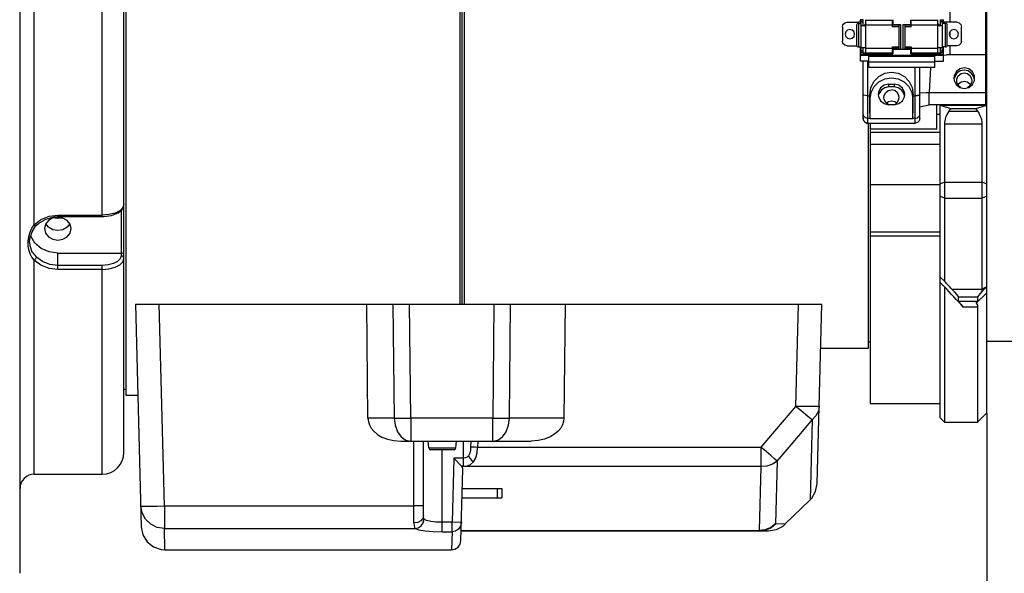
# Model space of a CAD drawing. Header units: millimetres. Extents: x 3925 to 5043, y -86 to 778.
# Tile 34 of 45: x 4380 to 4484, y 514 to 573. Entities that reach past the tile are written whole.
import ezdxf

# ---------------------------------------------------------------- set-up
doc = ezdxf.new("R2010")
doc.units = ezdxf.units.MM
doc.header["$LTSCALE"] = 46.255
doc.header["$PDMODE"] = 3
doc.header["$PDSIZE"] = 1
doc.layers.get('0').update_dxf_attribs({"linetype": 'CONTINUOUS'})
doc.layers.get('Defpoints').update_dxf_attribs({"linetype": 'CONTINUOUS'})
doc.layers.add('PJ-LENS-B10SDXF_CONTINUOUS_LINE', color=7, linetype='CONTINUOUS')
doc.styles.add('SLDTEXTSTYLE0', font='arialbd.ttf', dxfattribs={"height": 5.5})
doc.styles.add('SLDTEXTSTYLE2', font='arial.ttf')
doc.dimstyles.new('SLDDIMSTYLE1', dxfattribs={"dimtxt": 5.650301, "dimasz": 4.572, "dimexe": 0, "dimexo": 0.0625, "dimgap": 1.412575, "dimtad": 0, "dimtih": 1, "dimtoh": 1, "dimlfac": 3.5, "dimrnd": 1e-09, "dimzin": 4, "dimdsep": 46, "dimtxsty": 'SLDTEXTSTYLE0', "dimsah": 1, "dimcen": 0.09, "dimadec": 0, "dimazin": 1, "dimtol": 1, "dimtp": 0.8, "dimtm": 0.8, "dimtfac": 1, "dimtdec": 1, "dimtofl": 0, "dimtmove": 0, "dimatfit": 3, "dimfxl": 1, "dimfrac": 2, "dimtolj": 1, "dimarcsym": 0})

# ---------------------------------------------------------------- blocks, each defined once
blk = doc.blocks.new('*D65')
at = {"color": 0, "linetype": 'Continuous', "lineweight": -2}
for p, q in [((4482.3, 530.97), (4482.3, 468.09)), ((4332.93, 491.57), (4332.93, 468.09)), ((4337.93, 468.09), (4477.3, 468.09))]:
    blk.add_line(p, q, dxfattribs=at)
at = {"color": 0, "linetype": 'Continuous'}
for points in [[(4337.93, 468.92), (4337.93, 467.26), (4332.93, 468.09)], [(4477.3, 468.92), (4477.3, 467.26), (4482.3, 468.09)]]:
    blk.add_solid(points, dxfattribs=at)
at = {"layer": 'Defpoints', "color": 0, "linetype": 'Continuous'}
for p in [(4482.3, 531.04), (4332.93, 491.64), (4482.3, 468.09)]:
    blk.add_point(p, dxfattribs=at)
at = {"color": 0, "linetype": 'Continuous', "lineweight": 0, "insert": (4407.61, 472.71), "char_height": 5, "attachment_point": 5, "style": 'SLDTEXTSTYLE2'}
blk.add_mtext('\\A1;149.37 [5.88]', dxfattribs=at)
blk = doc.blocks.new('*D66')
at = {"color": 0, "linetype": 'Continuous', "lineweight": -2}
for p, q in [((4558.38, 546.99), (4558.38, 449.24)), ((4332.93, 491.57), (4332.93, 449.24)), ((4337.93, 449.24), (4553.38, 449.24))]:
    blk.add_line(p, q, dxfattribs=at)
at = {"color": 0, "linetype": 'Continuous'}
for points in [[(4337.93, 450.07), (4337.93, 448.41), (4332.93, 449.24)], [(4553.38, 450.07), (4553.38, 448.41), (4558.38, 449.24)]]:
    blk.add_solid(points, dxfattribs=at)
at = {"layer": 'Defpoints', "color": 0, "linetype": 'Continuous'}
for p in [(4558.38, 547.05), (4332.93, 491.64), (4558.38, 449.24)]:
    blk.add_point(p, dxfattribs=at)
at = {"color": 0, "linetype": 'Continuous', "lineweight": 0, "insert": (4445.65, 453.86), "char_height": 5, "attachment_point": 5, "style": 'SLDTEXTSTYLE2'}
blk.add_mtext('\\A1;225.45 [8.88]', dxfattribs=at)

msp = doc.modelspace()

# ---------------------------------------------------------------- linework, layer by layer
at = {"layer": 'PJ-LENS-B10SDXF_CONTINUOUS_LINE', "color": 7, "linetype": 'Continuous'}
for p, q in [((4379.959, 514.049), (4379.959, 633.022)), ((4381.459, 550.936), (4381.459, 622.487)), ((4388.659, 551.799), (4388.659, 622.423)), ((4482.299, 531.036), (4482.299, 622.535)), ((4390.959, 526.835), (4390.959, 620.119)), ((4391.159, 614.155), (4391.159, 532.915)), ((4426.559, 542.535), (4426.559, 614.155)), ((4426.759, 542.535), (4426.759, 613.535)), ((4426.959, 609.175), (4426.959, 542.535)), ((4482.199, 568.945), (4482.199, 598.067)), ((4478.399, 572.382), (4478.399, 574.127)), ((4467.499, 572.382), (4467.499, 572.372)), ((4467.499, 572.372), (4468.699, 572.372)), ((4468.782, 572.371), (4468.699, 572.372)), ((4468.699, 572.372), (4468.699, 569.76)), ((4468.699, 572.26), (4468.999, 572.26)), ((4469.199, 572.631), (4468.899, 572.638)), ((4468.899, 572.638), (4468.899, 572.382)), ((4468.923, 572.366), (4468.96, 572.378)), ((4468.999, 572.366), (4468.923, 572.366)), ((4468.999, 569.136), (4468.999, 572.631)), ((4469.199, 572.421), (4468.999, 572.421)), ((4469.199, 572.021), (4469.199, 572.631)), ((4469.497, 572.237), (4469.241, 571.98)), ((4469.499, 569.12), (4469.499, 572.631)), ((4469.499, 572.615), (4472.299, 572.615)), ((4472.299, 571.89), (4472.299, 572.615)), ((4472.349, 572.648), (4472.349, 572.155)), ((4474.249, 572.155), (4474.249, 572.648)), ((4474.299, 572.615), (4477.099, 572.615)), ((4474.299, 571.89), (4474.299, 572.615)), ((4477.099, 569.12), (4477.099, 572.631)), ((4477.358, 571.98), (4477.102, 572.237)), ((4477.399, 572.631), (4477.699, 572.638)), ((4477.399, 572.021), (4477.399, 572.631)), ((4477.599, 572.421), (4477.399, 572.421)), ((4477.599, 569.136), (4477.599, 572.631)), ((4477.676, 572.366), (4477.599, 572.366)), ((4477.899, 572.26), (4477.599, 572.26)), ((4477.676, 572.366), (4477.64, 572.378)), ((4477.74, 572.369), (4477.676, 572.366)), ((4477.699, 572.382), (4477.699, 572.638)), ((4477.816, 572.371), (4477.74, 572.369)), ((4477.899, 572.372), (4477.816, 572.371)), ((4479.099, 572.372), (4477.899, 572.372)), ((4477.899, 569.76), (4477.899, 572.372)), ((4479.099, 572.382), (4479.099, 572.372)), ((4466.999, 571.872), (4466.999, 570.374)), ((4467.799, 571.623), (4467.547, 571.555)), ((4468.232, 570.873), (4468.299, 571.123)), ((4468.299, 571.123), (4468.234, 571.37)), ((4468.499, 572.059), (4468.499, 569.96)), ((4469.067, 572.003), (4468.999, 572.016)), ((4469.248, 571.993), (4469.067, 572.003)), ((4469.499, 571.989), (4469.248, 571.993)), ((4469.381, 572.041), (4469.464, 572.124)), ((4469.499, 572.089), (4472.999, 572.095)), ((4472.999, 571.89), (4472.299, 571.89)), ((4472.349, 572.155), (4473.149, 572.155)), ((4472.999, 569.598), (4472.999, 572.095)), ((4473.149, 572.155), (4473.149, 569.535)), ((4473.449, 572.155), (4474.249, 572.155)), ((4473.449, 569.535), (4473.449, 572.155)), ((4473.599, 572.095), (4477.099, 572.089)), ((4473.599, 572.095), (4473.599, 569.598)), ((4474.299, 571.89), (4473.599, 571.89)), ((4477.35, 571.993), (4477.099, 571.989)), ((4477.135, 572.124), (4477.217, 572.041)), ((4477.532, 572.003), (4477.35, 571.993)), ((4477.599, 572.016), (4477.532, 572.003)), ((4478.099, 569.961), (4478.099, 572.06)), ((4478.367, 571.374), (4478.299, 571.123)), ((4478.299, 571.123), (4478.365, 570.876)), ((4478.399, 570.851), (4478.399, 571.406)), ((4479.052, 571.554), (4478.799, 571.623)), ((4479.599, 570.374), (4479.599, 571.872)), ((4467.499, 569.875), (4468.499, 569.875)), ((4468.699, 569.76), (4468.999, 569.76)), ((4468.899, 569.719), (4468.899, 568.265)), ((4468.999, 569.642), (4468.899, 569.642)), ((4469, 569.287), (4468.899, 569.286)), ((4468.899, 569.007), (4472.349, 569.037)), ((4468.999, 569.719), (4469.067, 569.706)), ((4469.199, 569.325), (4468.999, 569.325)), ((4469.199, 569.136), (4468.999, 569.136)), ((4469.067, 569.706), (4469.248, 569.696)), ((4469.199, 569.136), (4469.199, 569.724)), ((4469.199, 569.125), (4469.499, 569.127)), ((4469.248, 569.696), (4469.499, 569.693)), ((4472.999, 569.598), (4469.499, 569.593)), ((4472.299, 569.12), (4469.499, 569.12)), ((4472.299, 569.793), (4472.999, 569.793)), ((4472.299, 569.12), (4472.299, 569.793)), ((4472.349, 569.603), (4472.349, 569.037)), ((4472.349, 569.535), (4474.249, 569.535)), ((4473.599, 569.793), (4474.299, 569.793)), ((4477.099, 569.593), (4473.599, 569.598)), ((4474.249, 569.037), (4474.249, 569.535)), ((4474.249, 569.037), (4477.699, 569.007)), ((4474.299, 569.793), (4474.299, 569.12)), ((4477.099, 569.12), (4474.299, 569.12)), ((4477.099, 569.693), (4477.35, 569.696)), ((4477.099, 569.127), (4477.399, 569.125)), ((4477.35, 569.696), (4477.532, 569.706)), ((4477.399, 569.136), (4477.399, 569.724)), ((4477.599, 569.325), (4477.399, 569.325)), ((4477.599, 569.136), (4477.399, 569.136)), ((4477.532, 569.706), (4477.599, 569.719)), ((4477.899, 569.76), (4477.599, 569.76)), ((4477.599, 569.642), (4477.699, 569.642)), ((4477.599, 569.287), (4477.699, 569.286)), ((4477.699, 568.265), (4477.699, 569.719)), ((4479.099, 569.875), (4478.099, 569.875)), ((4478.399, 568.945), (4478.399, 569.875)), ((4468.899, 568.898), (4477.699, 568.898)), ((4469.799, 568.265), (4468.899, 568.265)), ((4469.199, 562.206), (4469.199, 568.265)), ((4469.699, 561.693), (4469.699, 568.265)), ((4469.799, 567.601), (4469.799, 568.898)), ((4476.799, 568.763), (4469.799, 568.763)), ((4469.799, 568.185), (4476.799, 568.185)), ((4476.799, 567.601), (4476.799, 568.898)), ((4476.799, 568.265), (4477.699, 568.265)), ((4477.71, 568.885), (4478.031, 568.913)), ((4482.199, 568.913), (4478.031, 568.913)), ((4482.199, 563.637), (4482.199, 568.913)), ((4476.799, 567.601), (4469.799, 567.601)), ((4474.699, 561.693), (4474.699, 567.601)), ((4475.199, 562.206), (4475.199, 567.601)), ((4476.326, 567.601), (4476.2, 564.944)), ((4479.557, 566.936), (4479.9, 567.015)), ((4480.319, 567.221), (4479.899, 567.307)), ((4479.9, 567.015), (4480.239, 566.937)), ((4480.683, 566.969), (4480.319, 567.221)), ((4480.922, 566.59), (4480.683, 566.969)), ((4479.274, 566.705), (4479.557, 566.936)), ((4479.899, 566.113), (4479.562, 566.035)), ((4480.242, 566.032), (4479.899, 566.113)), ((4480.239, 566.937), (4480.518, 566.713)), ((4480.518, 566.713), (4480.677, 566.384)), ((4480.68, 566.009), (4480.522, 565.669)), ((4480.677, 566.384), (4480.699, 566.189)), ((4480.699, 566.189), (4480.68, 566.009)), ((4480.979, 566.282), (4480.922, 566.59)), ((4471.488, 565.447), (4471.134, 565.208)), ((4471.899, 565.529), (4471.488, 565.447)), ((4471.572, 564.919), (4471.857, 565.155)), ((4471.857, 565.155), (4472.2, 565.235)), ((4471.899, 565.833), (4472.499, 565.833)), ((4471.899, 565.833), (4471.899, 565.529)), ((4472.499, 565.529), (4471.899, 565.529)), ((4472.546, 565.152), (4472.2, 565.235)), ((4472.499, 565.833), (4472.499, 565.529)), ((4472.92, 565.443), (4472.499, 565.529)), ((4472.83, 564.915), (4472.546, 565.152)), ((4473.284, 565.188), (4472.92, 565.443)), ((4473.524, 564.802), (4473.284, 565.188)), ((4476.2, 564.944), (4482.199, 564.944)), ((4476.2, 563.637), (4476.2, 564.944)), ((4479.554, 565.444), (4479.284, 565.659)), ((4480.522, 565.669), (4480.246, 565.444)), ((4469.699, 564.597), (4469.891, 564.597)), ((4469.899, 563.722), (4469.891, 564.7)), ((4469.948, 564.256), (4469.891, 564.7)), ((4469.948, 562.155), (4469.948, 564.256)), ((4471.424, 564.196), (4471.399, 564.403)), ((4471.586, 563.866), (4471.424, 564.196)), ((4471.836, 563.667), (4471.586, 563.866)), ((4471.868, 563.966), (4471.663, 563.805)), ((4472.199, 564.042), (4471.868, 563.966)), ((4472.543, 563.96), (4472.199, 564.042)), ((4472.537, 563.646), (4472.813, 563.867)), ((4472.73, 563.801), (4472.543, 563.96)), ((4472.813, 563.867), (4472.975, 564.2)), ((4472.975, 564.2), (4472.998, 564.403)), ((4473.574, 564.526), (4473.524, 564.802)), ((4474.451, 564.253), (4474.508, 564.702)), ((4474.451, 562.155), (4474.451, 564.253)), ((4474.507, 564.597), (4474.699, 564.597)), ((4482.199, 564.498), (4482.299, 564.522)), ((4472.499, 563.653), (4471.899, 563.653)), ((4475.199, 563.412), (4476.2, 563.637)), ((4482.199, 563.637), (4476.2, 563.637)), ((4476.999, 561.097), (4476.999, 563.637)), ((4477.299, 563.657), (4477.299, 530.536)), ((4482.089, 563.566), (4477.45, 563.566)), ((4477.45, 563.566), (4478.456, 563.258)), ((4478.456, 563.258), (4478.268, 562.974)), ((4478.268, 562.974), (4481.331, 562.974)), ((4478.456, 563.258), (4481.143, 563.258)), ((4481.143, 563.258), (4482.306, 563.616)), ((4481.331, 562.974), (4481.143, 563.258)), ((4482.026, 563.637), (4482.089, 563.566)), ((4482.089, 563.566), (4482.305, 563.615)), ((4469.941, 562.207), (4469.699, 562.207)), ((4469.948, 562.155), (4469.941, 562.207)), ((4474.451, 562.155), (4469.948, 562.155)), ((4474.458, 562.207), (4474.451, 562.155)), ((4474.699, 562.207), (4474.458, 562.207)), ((4475.199, 562.206), (4475.131, 561.948)), ((4477.299, 562.627), (4476.999, 562.627)), ((4469.699, 561.693), (4474.699, 561.693)), ((4469.759, 537.895), (4469.759, 561.691)), ((4469.959, 561.691), (4469.959, 532.036)), ((4469.959, 561.097), (4476.999, 561.097)), ((4477.299, 560.711), (4469.959, 560.711)), ((4477.799, 561.612), (4481.799, 561.612)), ((4477.799, 561.612), (4477.799, 544.956)), ((4481.799, 543.898), (4481.799, 561.612)), ((4477.299, 559.436), (4469.959, 559.436)), ((4477.299, 555.183), (4469.959, 555.183)), ((4477.799, 555.448), (4477.299, 555.229)), ((4477.799, 555.448), (4481.799, 555.448)), ((4482.299, 555.229), (4481.799, 555.448)), ((4477.799, 553.773), (4477.299, 553.972)), ((4477.799, 553.773), (4481.799, 553.773)), ((4482.299, 553.972), (4481.799, 553.773)), ((4390.659, 552.476), (4390.659, 547.646)), ((4390.959, 553.102), (4390.846, 552.75)), ((4381.459, 550.936), (4382.172, 551.492)), ((4383.965, 551.748), (4383.429, 551.658)), ((4383.941, 551.59), (4383.433, 551.658)), ((4383.559, 551.775), (4383.959, 551.799)), ((4384.479, 551.657), (4383.941, 551.59)), ((4383.959, 551.967), (4383.959, 551.799)), ((4383.959, 551.967), (4388.659, 551.967)), ((4383.959, 551.799), (4388.659, 551.799)), ((4384.5, 551.654), (4383.965, 551.748)), ((4389.37, 552.023), (4388.659, 551.967)), ((4388.659, 551.799), (4388.818, 551.802)), ((4381.228, 550.211), (4381.608, 550.793)), ((4381.608, 550.793), (4381.674, 550.866)), ((4381.674, 550.866), (4381.675, 550.866)), ((4381.675, 550.866), (4381.932, 551.1)), ((4382.976, 550.673), (4382.693, 551.035)), ((4385.226, 551.035), (4384.949, 550.678)), ((4380.803, 549.206), (4380.879, 549.692)), ((4380.879, 549.692), (4381.023, 550.164)), ((4381.107, 549.73), (4381.095, 549.798)), ((4381.533, 549.007), (4381.107, 549.73)), ((4477.299, 550.162), (4469.959, 550.162)), ((4477.299, 549.732), (4469.959, 549.732)), ((4380.959, 549.096), (4380.959, 549.093)), ((4381.459, 524.535), (4381.459, 547.182)), ((4383.959, 546.216), (4383.959, 547.937)), ((4383.959, 547.937), (4390.659, 547.937)), ((4390.813, 547.609), (4390.659, 547.646)), ((4388.66, 546.643), (4383.959, 546.643)), ((4388.659, 546.216), (4383.959, 546.216)), ((4388.659, 524.535), (4388.659, 546.643)), ((4477.799, 544.956), (4477.299, 545.438)), ((4477.299, 544.872), (4477.799, 544.388)), ((4477.799, 544.388), (4477.799, 530.035)), ((4478.597, 544.113), (4481.799, 544.113)), ((4482.299, 544.41), (4481.799, 544.113)), ((4482.299, 544.382), (4481.799, 543.898)), ((4479.299, 543.307), (4481.299, 543.307)), ((4479.299, 542.828), (4479.299, 543.307)), ((4482.299, 543.748), (4481.176, 542.657)), ((4481.299, 543.307), (4481.299, 542.828)), ((4392.176, 542.535), (4392.793, 518.973)), ((4392.176, 542.535), (4464.838, 542.535)), ((4395.235, 521.186), (4394.676, 542.535)), ((4416.788, 530.47), (4416.657, 542.535)), ((4419.425, 542.535), (4419.556, 530.47)), ((4421.324, 530.47), (4421.193, 542.535)), ((4430.122, 542.535), (4429.991, 530.47)), ((4431.758, 530.47), (4431.889, 542.535)), ((4437.657, 542.535), (4437.526, 530.47)), ((4462.339, 542.535), (4462.056, 531.723)), ((4464.341, 523.55), (4464.838, 542.535)), ((4481.299, 542.828), (4479.299, 542.828)), ((4479.768, 542.271), (4481.299, 542.271)), ((4481.299, 542.271), (4481.299, 530.035)), ((4464.717, 537.895), (4469.759, 537.895)), ((4469.759, 538.535), (4469.959, 538.535)), ((4482.299, 538.615), (4501.259, 538.615)), ((4390.959, 533.535), (4391.159, 533.535)), ((4391.159, 532.915), (4392.428, 532.915)), ((4462.828, 531.706), (4462.056, 531.723)), ((4463.524, 531.697), (4462.828, 531.706)), ((4469.959, 532.035), (4477.299, 532.035)), ((4477.299, 530.535), (4477.799, 530.035)), ((4482.299, 531.035), (4481.299, 530.035)), ((4419.556, 530.47), (4416.788, 530.47)), ((4429.991, 530.47), (4421.324, 530.47)), ((4421.324, 530.47), (4421.324, 528.035)), ((4429.991, 528.035), (4429.991, 530.47)), ((4437.526, 530.47), (4431.758, 530.47)), ((4463.805, 530.292), (4463.586, 521.824)), ((4477.799, 530.035), (4481.299, 530.035)), ((4420.258, 528.035), (4434.056, 528.035)), ((4421.657, 519.38), (4421.657, 528.035)), ((4422.657, 520.129), (4422.657, 528.035)), ((4423.22, 527.318), (4423.157, 528.035)), ((4426.095, 527.318), (4426.157, 528.035)), ((4426.906, 525.398), (4426.906, 528.035)), ((4427.659, 528.035), (4427.652, 527.438)), ((4428.412, 528.035), (4428.397, 527.412)), ((4428.397, 527.412), (4458.368, 527.412)), ((4458.368, 527.412), (4458.368, 525.339)), ((4423.22, 527.318), (4426.095, 527.318)), ((4425.895, 527.135), (4423.419, 527.135)), ((4424.657, 518.454), (4424.657, 527.135)), ((4425.858, 526.23), (4425.681, 519.445)), ((4426.906, 526.23), (4425.858, 526.23)), ((4426.669, 525.398), (4425.858, 526.23)), ((4426.906, 525.398), (4426.669, 525.398)), ((4458.368, 525.339), (4426.722, 525.339)), ((4458.368, 525.339), (4458.192, 518.584)), ((4460.115, 525.935), (4459.937, 519.278)), ((4381.459, 524.535), (4388.659, 524.535)), ((4426.63, 517.51), (4426.828, 525.062)), ((4426.775, 523.035), (4430.959, 523.035)), ((4430.459, 523.035), (4430.459, 522.035)), ((4430.959, 523.035), (4430.959, 522.035)), ((4393.766, 521.16), (4394.463, 521.169)), ((4394.463, 521.169), (4395.235, 521.186)), ((4395.235, 521.186), (4421.657, 521.186)), ((4395.235, 521.186), (4395.235, 518.78)), ((4426.749, 522.035), (4430.959, 522.035)), ((4460.927, 519.234), (4463.586, 521.824)), ((4425.681, 519.445), (4424.657, 519.445)), ((4426.604, 519.42), (4425.681, 519.445)), ((4425.681, 518.454), (4425.681, 519.445)), ((4426.68, 519.418), (4426.604, 519.42)), ((4460.72, 519.056), (4460.93, 519.236)), ((4395.235, 518.78), (4394.474, 518.896)), ((4395.235, 518.78), (4421.758, 518.78)), ((4395.292, 516.539), (4395.235, 518.78)), ((4424.657, 518.454), (4425.681, 518.454)), ((4425.681, 518.454), (4425.631, 516.535)), ((4426.657, 518.535), (4459.172, 518.535)), ((4426.659, 518.584), (4458.192, 518.584)), ((4458.829, 518.664), (4458.192, 518.584)), ((4458.192, 518.535), (4458.192, 518.584)), ((4395.293, 516.535), (4425.631, 516.535))]:
    msp.add_line(p, q, dxfattribs=at)
for points in [[(4466.999, 571.872), (4467.067, 572.123), (4467.248, 572.304), (4467.499, 572.372)], [(4468.923, 572.366), (4468.859, 572.369), (4468.782, 572.371)], [(4479.099, 572.372), (4479.35, 572.304), (4479.532, 572.123), (4479.599, 571.872)], [(4467.547, 571.555), (4467.367, 571.374), (4467.299, 571.123)], [(4467.299, 571.123), (4467.365, 570.876), (4467.546, 570.693), (4467.799, 570.624)], [(4468.234, 571.37), (4468.052, 571.554), (4467.799, 571.623)], [(4478.799, 571.623), (4478.547, 571.555), (4478.367, 571.374)], [(4478.799, 570.624), (4479.051, 570.692), (4479.232, 570.873), (4479.299, 571.123)], [(4479.299, 571.123), (4479.234, 571.37), (4479.052, 571.554)], [(4467.499, 569.875), (4467.248, 569.943), (4467.067, 570.124), (4466.999, 570.374)], [(4467.799, 570.624), (4468.051, 570.692), (4468.232, 570.873)], [(4478.365, 570.876), (4478.546, 570.693), (4478.799, 570.624)], [(4479.599, 570.374), (4479.532, 570.124), (4479.35, 569.943), (4479.099, 569.875)], [(4469.891, 564.7), (4470.002, 565.447), (4470.321, 566.102), (4470.85, 566.649), (4471.505, 566.987), (4472.199, 567.097)], [(4472.199, 567.097), (4472.906, 566.983), (4473.561, 566.639), (4474.074, 566.106), (4474.394, 565.454), (4474.508, 564.702)], [(4479.899, 567.546), (4479.42, 567.437), (4479.04, 567.136), (4478.828, 566.702), (4478.8, 566.455)], [(4479.131, 566.985), (4478.889, 566.622), (4478.854, 566.445)], [(4479.899, 567.307), (4479.485, 567.223), (4479.131, 566.985)], [(4480.998, 566.455), (4480.973, 566.693), (4480.763, 567.13), (4480.381, 567.435), (4479.899, 567.546)], [(4469.948, 564.256), (4470.056, 564.948), (4470.374, 565.572), (4470.871, 566.067), (4471.499, 566.386), (4472.199, 566.497)], [(4472.199, 566.497), (4472.9, 566.386), (4473.528, 566.066), (4474.025, 565.571), (4474.343, 564.946), (4474.451, 564.251)], [(4478.8, 566.455), (4478.826, 566.217), (4479.035, 565.781), (4479.417, 565.476), (4479.899, 565.365)], [(4479.099, 566.189), (4479.117, 566.364), (4479.274, 566.705)], [(4479.284, 565.659), (4479.123, 565.988), (4479.099, 566.189)], [(4479.562, 566.035), (4479.284, 565.812), (4479.247, 565.736)], [(4479.899, 565.365), (4480.379, 565.474), (4480.758, 565.775), (4480.971, 566.209), (4480.998, 566.455)], [(4480.554, 565.737), (4480.527, 565.796), (4480.242, 566.032)], [(4471.899, 565.833), (4471.42, 565.724), (4471.04, 565.424), (4470.828, 564.99), (4470.8, 564.743)], [(4471.134, 565.208), (4470.891, 564.844), (4470.868, 564.729)], [(4471.399, 564.403), (4471.416, 564.572), (4471.572, 564.919)], [(4473.598, 564.743), (4473.573, 564.981), (4473.363, 565.418), (4472.981, 565.723), (4472.499, 565.833)], [(4472.998, 564.403), (4472.982, 564.575), (4472.83, 564.915)], [(4475.199, 564.895), (4475.868, 564.929), (4476.2, 564.944)], [(4469.699, 564.597), (4469.455, 564.609), (4469.27, 564.644), (4469.199, 564.694)], [(4470.8, 564.743), (4470.826, 564.505), (4471.035, 564.068), (4471.417, 563.763), (4471.899, 563.653)], [(4472.5, 563.653), (4472.979, 563.762), (4473.359, 564.062), (4473.571, 564.497), (4473.598, 564.743)], [(4474.458, 562.207), (4474.474, 562.472), (4474.488, 562.994), (4474.5, 563.725), (4474.508, 564.702)], [(4474.909, 564.605), (4474.775, 564.598), (4474.737, 564.597), (4474.699, 564.597)], [(4475.199, 564.694), (4475.192, 564.676), (4475.172, 564.661), (4475.145, 564.649), (4475.113, 564.638), (4475.076, 564.629), (4475.039, 564.622), (4475.01, 564.617), (4474.985, 564.614), (4474.941, 564.608), (4474.909, 564.605)], [(4469.941, 562.207), (4469.925, 562.473), (4469.911, 562.994), (4469.899, 563.722)], [(4481.597, 562.489), (4481.52, 562.65), (4481.432, 562.812), (4481.331, 562.974)], [(4469.699, 562.207), (4469.449, 562.273), (4469.266, 562.454), (4469.199, 562.702)], [(4469.203, 562.269), (4469.201, 562.249), (4469.199, 562.208), (4469.201, 562.164), (4469.207, 562.119), (4469.216, 562.073), (4469.231, 562.026), (4469.25, 561.981), (4469.273, 561.936), (4469.302, 561.893)], [(4469.699, 561.693), (4469.448, 561.762), (4469.267, 561.948), (4469.199, 562.206)], [(4469.302, 561.893), (4469.336, 561.852), (4469.374, 561.814), (4469.417, 561.78), (4469.465, 561.751), (4469.517, 561.726), (4469.572, 561.708), (4469.631, 561.696), (4469.692, 561.691), (4469.699, 561.691)], [(4474.699, 562.207), (4474.829, 562.224), (4474.949, 562.273), (4475.053, 562.352)], [(4475.131, 561.948), (4474.948, 561.76), (4474.699, 561.693)], [(4475.053, 562.352), (4475.132, 562.454), (4475.182, 562.574), (4475.199, 562.703)], [(4388.818, 551.802), (4389.637, 551.919), (4390.329, 552.195), (4390.77, 552.57)], [(4390.846, 552.75), (4390.519, 552.434), (4390.011, 552.184), (4389.37, 552.023)], [(4390.77, 552.57), (4390.955, 553.019), (4390.959, 553.1)], [(4381.932, 551.1), (4382.689, 551.547), (4383.559, 551.775)], [(4382.172, 551.492), (4383.03, 551.846), (4383.959, 551.967)], [(4383.429, 551.658), (4382.976, 551.398), (4382.668, 551.004), (4382.559, 550.535)], [(4385.359, 550.535), (4385.252, 551.002), (4384.949, 551.393), (4384.5, 551.654)], [(4381.023, 550.164), (4381.224, 550.588), (4381.459, 550.936)], [(4381.459, 550.936), (4381.572, 550.869), (4381.657, 550.855), (4381.674, 550.866)], [(4382.559, 550.535), (4382.667, 550.069), (4382.97, 549.678), (4383.419, 549.417), (4383.954, 549.323), (4384.489, 549.413), (4384.943, 549.673), (4385.25, 550.067), (4385.359, 550.535)], [(4384.949, 550.678), (4384.5, 550.417), (4383.965, 550.323), (4383.429, 550.413), (4382.976, 550.673)], [(4380.959, 549.093), (4380.995, 549.491), (4381.228, 550.211)], [(4381.459, 547.183), (4381.222, 547.5), (4381.02, 547.868), (4380.875, 548.281), (4380.802, 548.731), (4380.803, 549.206)], [(4380.959, 549.093), (4380.985, 548.76), (4381.223, 548.092), (4381.687, 547.513)], [(4383.959, 547.937), (4383.029, 548.065), (4382.195, 548.434), (4381.533, 549.007)], [(4381.687, 547.513), (4381.66, 547.414), (4381.577, 547.291), (4381.459, 547.182)], [(4383.959, 546.216), (4383.03, 546.328), (4382.172, 546.658), (4381.459, 547.182)], [(4383.959, 546.643), (4383.111, 546.745), (4382.332, 547.042), (4381.687, 547.513)], [(4388.659, 546.216), (4389.371, 546.273), (4390.011, 546.439), (4390.519, 546.698), (4390.846, 547.023), (4390.959, 547.386)], [(4390.659, 547.646), (4390.558, 547.331), (4390.275, 547.054), (4389.839, 546.836), (4389.288, 546.694), (4388.66, 546.643)], [(4390.959, 547.827), (4390.936, 547.87), (4390.871, 547.905), (4390.776, 547.929), (4390.659, 547.937)], [(4390.959, 547.386), (4390.921, 547.513), (4390.813, 547.609)], [(4481.176, 542.657), (4481.245, 542.549), (4481.286, 542.418), (4481.299, 542.271)], [(4462.056, 531.723), (4460.834, 530.279), (4459.605, 528.843), (4458.368, 527.412)], [(4463.805, 530.292), (4463.511, 530.522), (4463.098, 530.857), (4462.6, 531.268), (4462.056, 531.723)], [(4464.555, 531.723), (4464.432, 531.706), (4464.077, 531.697), (4463.524, 531.697)], [(4464.555, 531.723), (4464.458, 531.196), (4464.203, 530.708), (4463.805, 530.292)], [(4416.788, 530.47), (4416.832, 530.097), (4416.946, 529.753), (4417.137, 529.411), (4417.414, 529.077), (4417.789, 528.759), (4418.269, 528.474), (4418.855, 528.242), (4419.528, 528.089), (4420.258, 528.035)], [(4419.556, 530.47), (4420.074, 530.465), (4420.677, 530.465), (4421.324, 530.47)], [(4419.556, 530.47), (4419.654, 529.713), (4419.91, 529.034), (4420.299, 528.497), (4420.786, 528.154), (4421.324, 528.035)], [(4429.991, 528.035), (4430.528, 528.154), (4431.015, 528.497), (4431.405, 529.034), (4431.661, 529.713), (4431.758, 530.47)], [(4429.991, 530.47), (4430.638, 530.465), (4431.241, 530.465), (4431.758, 530.47)], [(4437.526, 530.47), (4437.488, 530.12), (4437.378, 529.773), (4437.189, 529.428), (4436.914, 529.091), (4436.54, 528.77), (4436.059, 528.481), (4435.47, 528.246), (4434.792, 528.09), (4434.056, 528.035)], [(4460.115, 525.935), (4461.375, 527.407), (4462.605, 528.859), (4463.805, 530.292)], [(4427.652, 527.438), (4427.626, 527.07), (4427.556, 526.75), (4427.432, 526.492)], [(4427.652, 527.438), (4427.864, 527.429), (4428.119, 527.42), (4428.397, 527.412)], [(4427.958, 525.836), (4428.209, 526.275), (4428.348, 526.815), (4428.397, 527.412)], [(4460.116, 525.936), (4459.832, 526.166), (4459.421, 526.509), (4458.918, 526.937), (4458.368, 527.412)], [(4427.432, 526.492), (4427.277, 526.338), (4427.097, 526.255), (4426.906, 526.23)], [(4427.432, 526.492), (4427.579, 526.248), (4427.76, 526.022), (4427.958, 525.836)], [(4426.722, 525.339), (4426.705, 525.358), (4426.688, 525.378), (4426.669, 525.398)], [(4426.828, 525.062), (4426.818, 525.158), (4426.781, 525.251), (4426.722, 525.339)], [(4426.906, 525.398), (4427.28, 525.438), (4427.629, 525.567), (4427.958, 525.836)], [(4460.116, 525.936), (4459.601, 525.608), (4459.006, 525.405), (4458.368, 525.339)], [(4463.587, 521.825), (4463.76, 522.012), (4464.172, 522.71), (4464.341, 523.55)], [(4394.474, 518.896), (4393.786, 519.236), (4393.235, 519.767), (4392.873, 520.438), (4392.735, 521.186)], [(4392.735, 521.186), (4392.858, 521.169), (4393.213, 521.16), (4393.766, 521.16)], [(4422.657, 521.213), (4422.583, 521.203), (4422.375, 521.194), (4422.051, 521.188), (4421.657, 521.186)], [(4422.657, 520.129), (4422.583, 519.846), (4422.375, 519.607), (4422.051, 519.44), (4421.657, 519.38)], [(4422.724, 519.769), (4422.686, 519.834), (4422.664, 519.955), (4422.657, 520.129)], [(4421.657, 519.38), (4421.666, 519.098), (4421.698, 518.895), (4421.758, 518.78)], [(4421.758, 518.78), (4422.115, 518.864), (4422.418, 519.072), (4422.636, 519.389), (4422.724, 519.769)], [(4424.657, 519.445), (4424.014, 519.467), (4423.441, 519.532), (4422.995, 519.635), (4422.724, 519.769)], [(4426.68, 519.418), (4426.597, 519.047), (4426.379, 518.735), (4426.057, 518.527), (4425.681, 518.454)], [(4458.192, 518.535), (4458.829, 518.621), (4459.43, 518.877), (4459.937, 519.278)], [(4459.937, 519.278), (4459.423, 518.901), (4458.829, 518.664)], [(4459.193, 518.535), (4460.019, 518.676), (4460.72, 519.056)], [(4460.927, 519.234), (4460.816, 519.241), (4459.938, 519.277)], [(4392.793, 518.973), (4392.963, 518.131), (4393.407, 517.398), (4394.071, 516.858), (4394.88, 516.573), (4395.293, 516.539)], [(4421.758, 518.78), (4422.168, 518.645), (4422.837, 518.541), (4423.694, 518.477), (4424.657, 518.454)], [(4425.631, 516.538), (4425.988, 516.604), (4426.318, 516.812), (4426.544, 517.13), (4426.63, 517.511)]]:
    msp.add_lwpolyline(points, dxfattribs=at)
for centre, radius, start, end in [((4468.699, 572.06), 0.2, 90, 180.03014), ((4477.899, 572.06), 0.2, 359.96986, 90), ((4468.699, 569.96), 0.2, 179.91189, 270), ((4477.899, 569.96), 0.2, 270, 0.08811), ((4388.659, 526.835), 2.3, 270, 360), ((4423.419, 527.335), 0.2, 185, 270), ((4425.895, 527.335), 0.2, 270, 355), ((4381.459, 523.035), 1.5, 90, 180.00001)]:
    msp.add_arc(centre, radius, start, end, dxfattribs=at)
for centre, major_axis, ratio, start_param, end_param in [((4477.897, 564.247), (0.594, 0.594), 0.6248694, -3.0948452, -2.8216025), ((4479.799, 562.489), (1.696, 1.696), 0.6248694, 8.1672554, 8.8662726), ((4479.799, 562.489), (1.696, -1.696), 0.6248694, 0.5585054, 1.012291), ((4446.47, 573.535), (49.47, -49.47), 0.0349208, 0.8993891, 0.9203952), ((4446.47, 573.535), (43.474, -43.474), 0.0349208, 0.7339238, 0.8015988), ((4477.299, 545.302), (1.999, -1.999), 0.0349208, 0.0349066, 0.8993891), ((4483.299, 545.302), (1.999, 1.999), 0.0349208, 2.3839518, 3.1066861), ((4481.299, 540.833), (1.999, -1.999), 0.0349208, -3.1066861, -2.4076688), ((4479.299, 540.833), (1.999, 1.999), 0.0349208, -0.388258, -0.0349066)]:
    msp.add_ellipse(centre, major_axis=major_axis, ratio=ratio, start_param=start_param, end_param=end_param, dxfattribs=at)

# ---------------------------------------------------------------- dimensions: what is measured, and where the dimension line sits
at = {"color": 2, "linetype": 'Continuous', "lineweight": 0}
for base, p2, picture, middle in [((4558.379, 449.24), (4558.379, 547.054), '*D66', (4445.653, 449.24)), ((4482.299, 468.089), (4482.299, 531.036), '*D65', (4407.613, 468.089))]:
    dim = msp.add_linear_dim(base=base, p1=(4332.927, 491.635), p2=p2, dimstyle='SLDDIMSTYLE1', override={"dimtxt": 5, "dimasz": 5, "dimtad": 1, "dimtih": 0, "dimlfac": 1, "dimtxsty": 'SLDTEXTSTYLE2', "dimtol": 0, "dimtp": 0.6, "dimtm": 0.6}, dxfattribs=at)
    dim.commit()
    dim.dimension.update_dxf_attribs({"geometry": picture, "text_midpoint": middle, "dimtype": 160})

doc.saveas('drawing.dxf')
